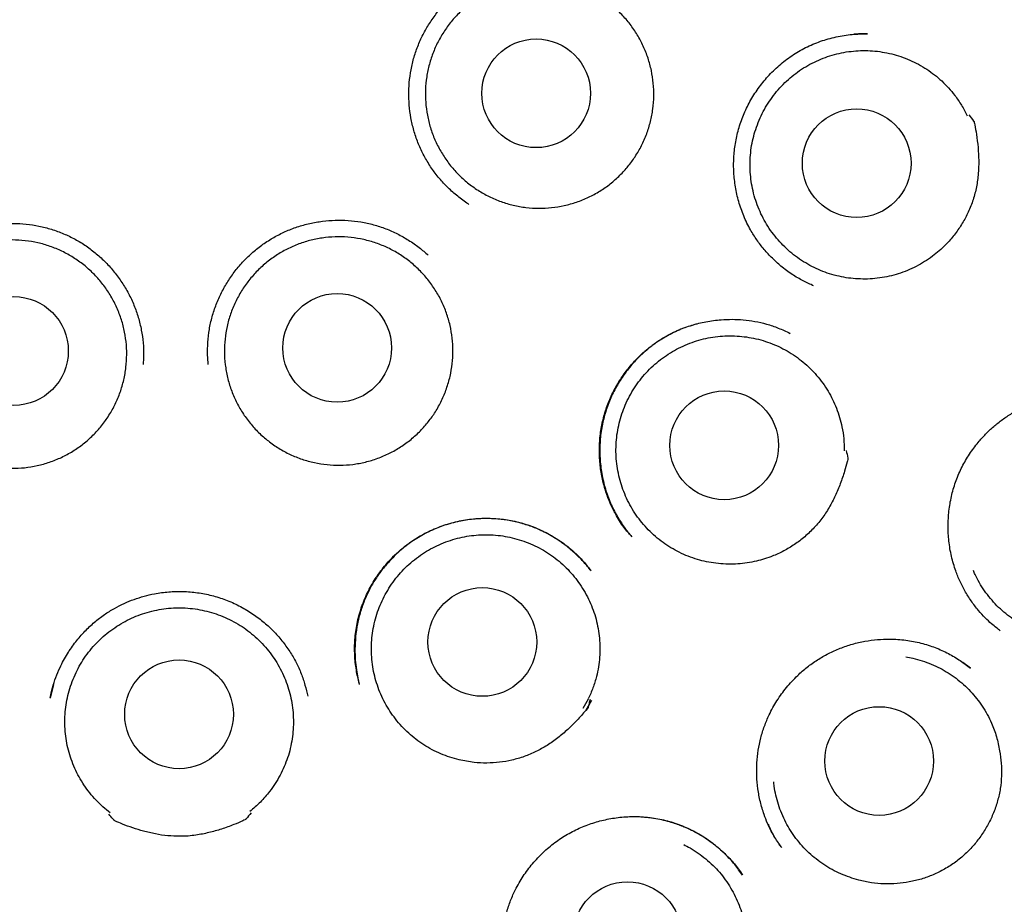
# Model space of a CAD drawing. Header units: millimetres. Extents: x 8 to 1191, y 12 to 1197.
# Tile 54 of 60: x 669 to 680, y 1122 to 1132. Entities that reach past the tile are written whole.
import ezdxf

# ---------------------------------------------------------------- set-up
doc = ezdxf.new("R2010")
doc.units = ezdxf.units.MM

msp = doc.modelspace()

# ---------------------------------------------------------------- linework, layer by layer
at = {"color": 7, "linetype": 'Continuous', "lineweight": 30}
for p, q in [((677.477, 1129.045), (677.486, 1129.04)), ((677.238, 1128.497), (677.214, 1128.508)), ((675.449, 1126.207), (675.446, 1126.21)), ((679.271, 1124.72), (679.183, 1124.785)), ((668.929, 1124.537), (668.892, 1124.385)), ((672.381, 1124.539), (672.379, 1124.547)), ((674.958, 1124.372), (674.9, 1124.266)), ((674.997, 1124.358), (674.934, 1124.245)), ((674.934, 1124.245), (674.997, 1124.358)), ((676.988, 1122.966), (676.992, 1122.955))]:
    msp.add_line(p, q, dxfattribs=at)
at = {"color": 7, "linetype": 'Continuous', "lineweight": 30, "flags": 128}
msp.add_lwpolyline([(674.98, 1124.367), (674.971, 1124.333), (674.965, 1124.306), (674.96, 1124.287), (674.957, 1124.277), (674.957, 1124.276), (674.957, 1124.275), (674.957, 1124.275), (674.957, 1124.275), (674.957, 1124.275), (674.957, 1124.275), (674.957, 1124.275), (674.957, 1124.275), (674.957, 1124.275), (674.956, 1124.274), (674.954, 1124.271), (674.95, 1124.266), (674.933, 1124.246)], dxfattribs=at)
at = {"color": 7, "linetype": 'Continuous', "lineweight": 30}
for centre, radius in [((670.269, 1132.101), 16.35), ((670.269, 1132.101), 16.174), ((674.372, 1131.206), 0.613), ((677.987, 1130.417), 0.613), ((672.128, 1128.334), 0.613), ((668.483, 1128.299), 0.613), ((676.493, 1127.235), 0.613), ((673.765, 1125.017), 0.613), ((670.345, 1124.201), 0.613), ((678.24, 1123.674), 0.613), ((675.402, 1121.699), 0.613)]:
    msp.add_circle(centre, radius, dxfattribs=at)
msp.add_arc((670.269, 1132.101), 16.35, 271.1033, 0.5517, dxfattribs=at)
for points, knots in [([(670.097, 1149.952), (669.938, 1149.95), (669.625, 1149.944), (669.164, 1149.92), (668.718, 1149.886), (668.289, 1149.843), (667.875, 1149.791), (667.478, 1149.733), (667.085, 1149.666), (666.699, 1149.591), (666.319, 1149.509), (665.96, 1149.424), (665.62, 1149.336), (665.309, 1149.249), (665.026, 1149.165), (664.769, 1149.084), (664.527, 1149.004), (664.302, 1148.926), (664.092, 1148.85), (663.893, 1148.775), (663.587, 1148.657), (663.171, 1148.484), (662.644, 1148.245), (662.115, 1147.985), (661.587, 1147.702), (661.062, 1147.398), (660.545, 1147.074), (660.041, 1146.734), (659.551, 1146.38), (659.077, 1146.012), (658.615, 1145.629), (658.164, 1145.229), (657.726, 1144.811), (657.299, 1144.377), (656.888, 1143.927), (656.491, 1143.462), (656.112, 1142.986), (655.751, 1142.5), (655.408, 1142.005), (655.082, 1141.498), (654.77, 1140.978), (654.475, 1140.444), (654.196, 1139.898), (653.936, 1139.343), (653.696, 1138.78), (653.478, 1138.213), (653.28, 1137.645), (653.104, 1137.074), (652.946, 1136.498), (652.807, 1135.913), (652.686, 1135.318), (652.584, 1134.715), (652.503, 1134.108), (652.443, 1133.497), (652.403, 1132.888), (652.385, 1132.283), (652.386, 1131.683), (652.408, 1131.084), (652.451, 1130.483), (652.514, 1129.878), (652.598, 1129.272), (652.703, 1128.669), (652.828, 1128.07), (652.972, 1127.479), (653.135, 1126.897), (653.315, 1126.325), (653.515, 1125.759), (653.734, 1125.197), (653.974, 1124.641), (654.235, 1124.089), (654.514, 1123.546), (654.812, 1123.012), (655.128, 1122.489), (655.46, 1121.977), (655.811, 1121.475), (656.182, 1120.979), (656.542, 1120.532), (656.885, 1120.132), (657.208, 1119.774), (657.543, 1119.422), (657.894, 1119.074), (658.261, 1118.729), (658.593, 1118.435), (658.883, 1118.189), (659.127, 1117.989), (659.377, 1117.792), (659.633, 1117.597), (659.856, 1117.434), (660.039, 1117.303), (660.174, 1117.208), (660.293, 1117.126), (660.395, 1117.056), (660.481, 1116.998), (660.549, 1116.952), (660.602, 1116.918), (660.63, 1116.899), (660.642, 1116.891)], [0, 0, 0, 0, 0.0103791, 0.0204357, 0.0301671, 0.0395708, 0.0486444, 0.0573859, 0.0657935, 0.0746546, 0.0831084, 0.0911536, 0.0987896, 0.1060157, 0.112229, 0.1181033, 0.1236389, 0.128836, 0.1336948, 0.1382364, 0.1427162, 0.1551087, 0.1676335, 0.1805374, 0.1935919, 0.2067943, 0.220108, 0.2334291, 0.2465092, 0.2595821, 0.272644, 0.285691, 0.2989548, 0.3121982, 0.325466, 0.3387639, 0.3520857, 0.3651869, 0.3783023, 0.3914277, 0.4045569, 0.4179223, 0.4312787, 0.4446201, 0.4579429, 0.4712364, 0.4842591, 0.4972635, 0.5102645, 0.5232764, 0.5365477, 0.549863, 0.5632186, 0.5765906, 0.5899553, 0.6030518, 0.6160997, 0.629141, 0.6421979, 0.6555052, 0.6688218, 0.6821444, 0.6954699, 0.7087942, 0.7218753, 0.7349475, 0.748007, 0.7610489, 0.774314, 0.7875974, 0.8008991, 0.814215, 0.8275474, 0.8407516, 0.8540942, 0.8675707, 0.8811765, 0.8915675, 0.9020281, 0.9126042, 0.9233537, 0.9343151, 0.9454898, 0.9522926, 0.9591655, 0.9661057, 0.9731104, 0.9801466, 0.9841886, 0.9877816, 0.9909265, 0.9936247, 0.9958777, 0.9976881, 0.9990596, 1, 1, 1, 1]), ([(683.222, 1119.658), (683.239, 1119.677), (683.355, 1119.798), (683.561, 1120.026), (683.837, 1120.341), (684.125, 1120.688), (684.423, 1121.065), (684.728, 1121.474), (685.017, 1121.885), (685.293, 1122.303), (685.558, 1122.727), (685.826, 1123.185), (686.094, 1123.676), (686.36, 1124.202), (686.608, 1124.735), (686.839, 1125.28), (687.053, 1125.836), (687.251, 1126.404), (687.429, 1126.979), (687.589, 1127.559), (687.728, 1128.141), (687.847, 1128.722), (687.946, 1129.301), (688.026, 1129.883), (688.087, 1130.47), (688.129, 1131.062), (688.152, 1131.66), (688.155, 1132.26), (688.137, 1132.861), (688.099, 1133.459), (688.042, 1134.051), (687.966, 1134.637), (687.871, 1135.218), (687.757, 1135.798), (687.623, 1136.376), (687.469, 1136.953), (687.296, 1137.526), (687.104, 1138.093), (686.893, 1138.653), (686.664, 1139.202), (686.419, 1139.741), (686.157, 1140.271), (685.876, 1140.793), (685.577, 1141.308), (685.26, 1141.815), (684.925, 1142.311), (684.575, 1142.796), (684.21, 1143.265), (683.831, 1143.72), (683.44, 1144.161), (683.034, 1144.589), (682.634, 1144.983), (682.245, 1145.345), (681.868, 1145.676), (681.483, 1145.995), (681.09, 1146.303), (680.69, 1146.599), (680.265, 1146.895), (679.819, 1147.187), (679.351, 1147.473), (678.888, 1147.737), (678.516, 1147.935), (678.235, 1148.077), (678.041, 1148.172), (677.839, 1148.269), (677.619, 1148.37), (677.378, 1148.477), (677.121, 1148.586), (676.848, 1148.697), (676.559, 1148.809), (676.25, 1148.922), (675.92, 1149.035), (675.581, 1149.145), (675.234, 1149.249), (674.879, 1149.348), (674.507, 1149.443), (674.117, 1149.534), (673.709, 1149.619), (673.283, 1149.697), (672.853, 1149.766), (672.419, 1149.824), (671.982, 1149.872), (671.531, 1149.91), (671.066, 1149.937), (670.586, 1149.953), (670.261, 1149.953), (670.097, 1149.952)], [0, 0, 0, 0, 0.00181, 0.012002, 0.02199, 0.031771, 0.044237, 0.056344, 0.068277, 0.080212, 0.092146, 0.104077, 0.118131, 0.132173, 0.1462, 0.160211, 0.174495, 0.188831, 0.203196, 0.217564, 0.231913, 0.245964, 0.259973, 0.27396, 0.28794, 0.302183, 0.316451, 0.330757, 0.345101, 0.359462, 0.373567, 0.387654, 0.401705, 0.415704, 0.429931, 0.444162, 0.45841, 0.472695, 0.487031, 0.501173, 0.515296, 0.529378, 0.543429, 0.55771, 0.571975, 0.586229, 0.600483, 0.614744, 0.628766, 0.642811, 0.656888, 0.670998, 0.682959, 0.694905, 0.706837, 0.718758, 0.730659, 0.742358, 0.755798, 0.768867, 0.781568, 0.793903, 0.799027, 0.804085, 0.809318, 0.815076, 0.821363, 0.828178, 0.835089, 0.842469, 0.850317, 0.858632, 0.867415, 0.875805, 0.884582, 0.893744, 0.903292, 0.913226, 0.923545, 0.934249, 0.944399, 0.954873, 0.96567, 0.97679, 0.988233, 1, 1, 1, 1]), ([(673.614, 1129.953), (673.611, 1129.955), (673.566, 1129.981), (673.486, 1130.043), (673.377, 1130.139), (673.278, 1130.246), (673.19, 1130.361), (673.114, 1130.485), (673.051, 1130.616), (673.001, 1130.752), (672.965, 1130.893), (672.942, 1131.036), (672.934, 1131.182), (672.939, 1131.327), (672.959, 1131.472), (672.993, 1131.615), (673.041, 1131.753), (673.103, 1131.885), (673.177, 1132.011), (673.263, 1132.128), (673.36, 1132.237), (673.466, 1132.335), (673.582, 1132.423), (673.705, 1132.499), (673.836, 1132.562), (673.973, 1132.611), (674.093, 1132.643), (674.168, 1132.654), (674.195, 1132.658)], [0, 0, 0, 0, 0.003206, 0.043817, 0.08442, 0.124987, 0.165501, 0.205975, 0.246421, 0.286873, 0.32736, 0.367894, 0.408486, 0.449152, 0.489924, 0.530844, 0.571683, 0.612392, 0.653015, 0.693574, 0.734082, 0.774548, 0.814992, 0.855452, 0.895944, 0.936487, 0.977076, 1, 1, 1, 1]), ([(675.317, 1130.281), (675.281, 1130.248), (675.21, 1130.183), (675.091, 1130.1), (674.964, 1130.03), (674.829, 1129.976), (674.69, 1129.937), (674.546, 1129.913), (674.402, 1129.906), (674.257, 1129.915), (674.114, 1129.94), (673.975, 1129.982), (673.841, 1130.039), (673.715, 1130.11), (673.597, 1130.195), (673.49, 1130.292), (673.394, 1130.401), (673.312, 1130.521), (673.243, 1130.648), (673.188, 1130.783), (673.15, 1130.923), (673.127, 1131.066), (673.12, 1131.211), (673.13, 1131.356), (673.156, 1131.499), (673.198, 1131.638), (673.255, 1131.771), (673.327, 1131.897), (673.412, 1132.015), (673.51, 1132.122), (673.62, 1132.217), (673.739, 1132.3), (673.867, 1132.368), (674.002, 1132.422), (674.142, 1132.46), (674.285, 1132.482), (674.43, 1132.488), (674.575, 1132.478), (674.717, 1132.452), (674.856, 1132.409), (674.989, 1132.352), (675.115, 1132.28), (675.232, 1132.194), (675.339, 1132.096), (675.433, 1131.986), (675.515, 1131.866), (675.583, 1131.738), (675.636, 1131.603), (675.674, 1131.463), (675.696, 1131.319), (675.701, 1131.174), (675.691, 1131.029), (675.664, 1130.887), (675.621, 1130.748), (675.563, 1130.615), (675.492, 1130.492), (675.41, 1130.38), (675.348, 1130.314), (675.317, 1130.281)], [0, 0, 0, 0, 0.017879, 0.035815, 0.053694, 0.071573, 0.089509, 0.107388, 0.125266, 0.143202, 0.161081, 0.17896, 0.196896, 0.214775, 0.232654, 0.25059, 0.268469, 0.286348, 0.304284, 0.322163, 0.340041, 0.357977, 0.375856, 0.393735, 0.411671, 0.42955, 0.447429, 0.465365, 0.483244, 0.501123, 0.519059, 0.536938, 0.554816, 0.572752, 0.590631, 0.60851, 0.626446, 0.644325, 0.662204, 0.68014, 0.698019, 0.715898, 0.733834, 0.751713, 0.769591, 0.787527, 0.805406, 0.823285, 0.841221, 0.8591, 0.876979, 0.894915, 0.912794, 0.930673, 0.948609, 0.966488, 0.983244, 1, 1, 1, 1]), ([(677.501, 1129.034), (677.462, 1129.052), (677.379, 1129.089), (677.255, 1129.163), (677.138, 1129.249), (677.033, 1129.345), (676.942, 1129.443), (676.86, 1129.55), (676.781, 1129.676), (676.711, 1129.82), (676.654, 1129.983), (676.617, 1130.148), (676.599, 1130.313), (676.598, 1130.477), (676.616, 1130.64), (676.652, 1130.802), (676.707, 1130.961), (676.781, 1131.115), (676.874, 1131.262), (676.984, 1131.398), (677.111, 1131.523), (677.253, 1131.633), (677.41, 1131.724), (677.578, 1131.796), (677.754, 1131.845), (677.932, 1131.874), (678.051, 1131.876), (678.109, 1131.876)], [0, 0, 0, 0, 0.031985, 0.067526, 0.106671, 0.138402, 0.171741, 0.204826, 0.237435, 0.280179, 0.322139, 0.363354, 0.403838, 0.443601, 0.483238, 0.523681, 0.564789, 0.606399, 0.648568, 0.691319, 0.734667, 0.778594, 0.822832, 0.867344, 0.912151, 0.957231, 1, 1, 1, 1]), ([(678.108, 1131.877), (678.063, 1131.877), (678.011, 1131.878), (677.96, 1131.872), (677.953, 1131.871)], [0, 0, 0, 0, 0.867866, 1, 1, 1, 1]), ([(678.862, 1129.383), (678.833, 1129.362), (678.776, 1129.32), (678.682, 1129.264), (678.584, 1129.216), (678.483, 1129.177), (678.379, 1129.147), (678.273, 1129.125), (678.165, 1129.112), (678.056, 1129.109), (677.948, 1129.115), (677.841, 1129.129), (677.734, 1129.153), (677.63, 1129.186), (677.53, 1129.228), (677.434, 1129.277), (677.342, 1129.335), (677.254, 1129.4), (677.174, 1129.472), (677.099, 1129.551), (677.031, 1129.636), (676.971, 1129.727), (676.918, 1129.822), (676.874, 1129.921), (676.838, 1130.024), (676.811, 1130.13), (676.793, 1130.236), (676.784, 1130.344), (676.784, 1130.453), (676.793, 1130.562), (676.811, 1130.669), (676.839, 1130.774), (676.875, 1130.877), (676.92, 1130.977), (676.972, 1131.071), (677.032, 1131.161), (677.1, 1131.247), (677.176, 1131.326), (677.256, 1131.398), (677.343, 1131.463), (677.435, 1131.521), (677.533, 1131.571), (677.633, 1131.612), (677.736, 1131.644), (677.842, 1131.669), (677.95, 1131.683), (678.058, 1131.689), (678.166, 1131.686), (678.275, 1131.673), (678.381, 1131.651), (678.485, 1131.621), (678.586, 1131.582), (678.684, 1131.534), (678.778, 1131.478), (678.865, 1131.415), (678.948, 1131.345), (679.024, 1131.267), (679.1, 1131.176), (679.172, 1131.071), (679.213, 1130.991), (679.234, 1130.95)], [0, 0, 0, 0, 0.016852, 0.033704, 0.051045, 0.068386, 0.085238, 0.10209, 0.119431, 0.136772, 0.153624, 0.170476, 0.187817, 0.205159, 0.22201, 0.238862, 0.256203, 0.273545, 0.290396, 0.307248, 0.32459, 0.341931, 0.358783, 0.375634, 0.392976, 0.410317, 0.427169, 0.444021, 0.461362, 0.478703, 0.495555, 0.512407, 0.529748, 0.547089, 0.563941, 0.580793, 0.598134, 0.615476, 0.632327, 0.649179, 0.66652, 0.683862, 0.700714, 0.717565, 0.734907, 0.752248, 0.7691, 0.785951, 0.803293, 0.820634, 0.837486, 0.854338, 0.871679, 0.88902, 0.905872, 0.922724, 0.940065, 0.957406, 0.978585, 1, 1, 1, 1]), ([(679.252, 1130.962), (679.271, 1130.939), (679.29, 1130.914), (679.308, 1130.889), (679.31, 1130.887), (679.31, 1130.887), (679.31, 1130.886), (679.311, 1130.883), (679.314, 1130.871), (679.324, 1130.824), (679.34, 1130.73), (679.357, 1130.595), (679.365, 1130.447), (679.361, 1130.299), (679.34, 1130.15), (679.302, 1130.005), (679.249, 1129.867), (679.18, 1129.738), (679.1, 1129.619), (679.017, 1129.522), (678.937, 1129.444), (678.887, 1129.404), (678.862, 1129.383)], [0, 0, 0, 0, 0.050158, 0.052961, 0.053924, 0.053985, 0.05423, 0.05521, 0.059128, 0.074803, 0.137521, 0.221753, 0.306065, 0.390202, 0.475404, 0.560903, 0.6461, 0.727369, 0.808885, 0.890146, 0.945074, 1, 1, 1, 1]), ([(667.432, 1129.32), (667.466, 1129.352), (667.536, 1129.416), (667.652, 1129.499), (667.777, 1129.573), (667.908, 1129.634), (668.045, 1129.682), (668.186, 1129.716), (668.33, 1129.736), (668.476, 1129.741), (668.621, 1129.732), (668.765, 1129.71), (668.906, 1129.674), (669.043, 1129.624), (669.174, 1129.562), (669.298, 1129.486), (669.413, 1129.398), (669.52, 1129.3), (669.616, 1129.191), (669.702, 1129.074), (669.777, 1128.949), (669.839, 1128.817), (669.887, 1128.678), (669.922, 1128.536), (669.941, 1128.391), (669.948, 1128.261), (669.941, 1128.181), (669.939, 1128.148)], [0, 0, 0, 0, 0.038725, 0.079305, 0.119837, 0.160329, 0.200806, 0.241303, 0.281842, 0.322437, 0.363074, 0.403723, 0.44435, 0.484932, 0.525464, 0.565961, 0.606441, 0.646942, 0.687483, 0.728076, 0.768732, 0.809473, 0.85034, 0.8913, 0.932116, 0.972823, 1, 1, 1, 1]), ([(670.675, 1128.147), (670.672, 1128.182), (670.664, 1128.266), (670.668, 1128.398), (670.684, 1128.543), (670.716, 1128.686), (670.762, 1128.825), (670.822, 1128.959), (670.893, 1129.085), (670.977, 1129.204), (671.072, 1129.315), (671.176, 1129.415), (671.29, 1129.505), (671.413, 1129.583), (671.542, 1129.648), (671.678, 1129.701), (671.819, 1129.739), (671.962, 1129.765), (672.107, 1129.776), (672.252, 1129.774), (672.397, 1129.757), (672.539, 1129.726), (672.676, 1129.68), (672.809, 1129.622), (672.935, 1129.55), (673.052, 1129.47), (673.121, 1129.409), (673.154, 1129.379)], [0, 0, 0, 0, 0.029455, 0.070132, 0.110919, 0.15185, 0.192688, 0.233399, 0.274026, 0.31459, 0.355103, 0.395574, 0.436026, 0.476494, 0.516997, 0.55755, 0.598148, 0.638768, 0.679376, 0.719942, 0.760452, 0.80092, 0.841368, 0.881832, 0.922335, 0.962886, 1, 1, 1, 1]), ([(667.561, 1127.347), (667.528, 1127.382), (667.461, 1127.452), (667.377, 1127.571), (667.306, 1127.697), (667.25, 1127.831), (667.209, 1127.97), (667.184, 1128.113), (667.175, 1128.258), (667.183, 1128.403), (667.206, 1128.546), (667.246, 1128.686), (667.301, 1128.82), (667.37, 1128.947), (667.454, 1129.066), (667.551, 1129.174), (667.658, 1129.271), (667.777, 1129.355), (667.904, 1129.426), (668.038, 1129.481), (668.177, 1129.522), (668.32, 1129.546), (668.465, 1129.554), (668.61, 1129.546), (668.753, 1129.522), (668.892, 1129.482), (669.026, 1129.426), (669.153, 1129.356), (669.272, 1129.272), (669.38, 1129.175), (669.476, 1129.067), (669.56, 1128.948), (669.63, 1128.821), (669.686, 1128.687), (669.726, 1128.548), (669.75, 1128.405), (669.757, 1128.26), (669.749, 1128.115), (669.724, 1127.972), (669.683, 1127.833), (669.628, 1127.699), (669.557, 1127.572), (669.472, 1127.454), (669.375, 1127.346), (669.267, 1127.25), (669.148, 1127.167), (669.02, 1127.097), (668.886, 1127.043), (668.746, 1127.003), (668.603, 1126.98), (668.458, 1126.973), (668.313, 1126.982), (668.17, 1127.007), (668.031, 1127.048), (667.898, 1127.105), (667.774, 1127.175), (667.66, 1127.255), (667.594, 1127.316), (667.561, 1127.347)], [0, 0, 0, 0, 0.017879, 0.035815, 0.053694, 0.071573, 0.089509, 0.107388, 0.125266, 0.143202, 0.161081, 0.17896, 0.196896, 0.214775, 0.232654, 0.25059, 0.268469, 0.286348, 0.304284, 0.322163, 0.340041, 0.357977, 0.375856, 0.393735, 0.411671, 0.42955, 0.447429, 0.465365, 0.483244, 0.501123, 0.519059, 0.536938, 0.554816, 0.572752, 0.590631, 0.60851, 0.626446, 0.644325, 0.662204, 0.68014, 0.698019, 0.715898, 0.733834, 0.751713, 0.769591, 0.787527, 0.805406, 0.823285, 0.841221, 0.8591, 0.876979, 0.894915, 0.912794, 0.930673, 0.948609, 0.966488, 0.983244, 1, 1, 1, 1]), ([(673.068, 1127.4), (673.033, 1127.367), (672.963, 1127.3), (672.845, 1127.215), (672.719, 1127.143), (672.586, 1127.086), (672.447, 1127.044), (672.304, 1127.018), (672.159, 1127.008), (672.014, 1127.015), (671.871, 1127.037), (671.731, 1127.076), (671.597, 1127.13), (671.469, 1127.199), (671.35, 1127.282), (671.241, 1127.377), (671.143, 1127.485), (671.058, 1127.602), (670.987, 1127.729), (670.93, 1127.862), (670.889, 1128.001), (670.863, 1128.144), (670.854, 1128.289), (670.861, 1128.434), (670.884, 1128.577), (670.923, 1128.717), (670.978, 1128.851), (671.048, 1128.978), (671.131, 1129.097), (671.227, 1129.206), (671.335, 1129.303), (671.452, 1129.388), (671.579, 1129.459), (671.713, 1129.515), (671.852, 1129.556), (671.995, 1129.581), (672.14, 1129.59), (672.285, 1129.582), (672.428, 1129.558), (672.568, 1129.519), (672.702, 1129.464), (672.829, 1129.394), (672.948, 1129.31), (673.056, 1129.214), (673.153, 1129.106), (673.237, 1128.988), (673.308, 1128.861), (673.363, 1128.727), (673.404, 1128.588), (673.428, 1128.445), (673.436, 1128.3), (673.428, 1128.155), (673.404, 1128.012), (673.363, 1127.873), (673.308, 1127.739), (673.239, 1127.614), (673.159, 1127.5), (673.098, 1127.434), (673.068, 1127.4)], [0, 0, 0, 0, 0.0178789, 0.0358148, 0.0536938, 0.0715727, 0.0895086, 0.1073875, 0.1252664, 0.1432023, 0.1610813, 0.1789602, 0.1968961, 0.214775, 0.2326539, 0.2505898, 0.2684688, 0.2863477, 0.3042836, 0.3221625, 0.3400414, 0.3579773, 0.3758563, 0.3937352, 0.4116711, 0.42955, 0.4474289, 0.4653649, 0.4832438, 0.5011227, 0.5190586, 0.5369375, 0.5548164, 0.5727524, 0.5906313, 0.6085102, 0.6264461, 0.644325, 0.6622039, 0.6801399, 0.6980188, 0.7158977, 0.7338336, 0.7517125, 0.7695914, 0.7875274, 0.8054063, 0.8232852, 0.8412211, 0.8591, 0.8769789, 0.8949149, 0.9127938, 0.9306727, 0.9486086, 0.9664875, 0.9832438, 1, 1, 1, 1]), ([(675.446, 1126.209), (675.433, 1126.224), (675.405, 1126.256), (675.358, 1126.314), (675.311, 1126.383), (675.259, 1126.472), (675.205, 1126.581), (675.156, 1126.712), (675.117, 1126.856), (675.091, 1127.011), (675.082, 1127.175), (675.091, 1127.341), (675.119, 1127.504), (675.164, 1127.661), (675.224, 1127.808), (675.299, 1127.945), (675.384, 1128.071), (675.472, 1128.176), (675.559, 1128.263), (675.646, 1128.338), (675.744, 1128.41), (675.857, 1128.479), (675.985, 1128.541), (676.13, 1128.594), (676.289, 1128.633), (676.442, 1128.653), (676.583, 1128.658), (676.71, 1128.652), (676.84, 1128.635), (676.972, 1128.604), (677.106, 1128.56), (677.191, 1128.519), (677.235, 1128.498)], [0, 0, 0, 0, 0.015962, 0.034232, 0.055142, 0.077876, 0.110003, 0.14423, 0.180584, 0.219083, 0.259727, 0.300814, 0.34129, 0.381091, 0.419985, 0.458027, 0.495252, 0.531676, 0.55848, 0.585713, 0.615444, 0.647781, 0.682733, 0.72032, 0.760539, 0.80336, 0.833337, 0.864432, 0.896635, 0.929951, 0.964396, 1, 1, 1, 1]), ([(676.194, 1128.606), (676.137, 1128.59), (676.023, 1128.556), (675.863, 1128.48), (675.715, 1128.388), (675.582, 1128.282), (675.464, 1128.164), (675.362, 1128.036), (675.275, 1127.899), (675.203, 1127.752), (675.147, 1127.596), (675.108, 1127.433), (675.089, 1127.263), (675.089, 1127.09), (675.109, 1126.916), (675.149, 1126.745), (675.207, 1126.585), (675.28, 1126.441), (675.36, 1126.314), (675.422, 1126.239), (675.451, 1126.203)], [0, 0, 0, 0, 0.059407, 0.11846, 0.176219, 0.23277, 0.288204, 0.342579, 0.396068, 0.450148, 0.505229, 0.561046, 0.617669, 0.67517, 0.733614, 0.792871, 0.84991, 0.903542, 0.953539, 1, 1, 1, 1]), ([(676.832, 1125.924), (676.797, 1125.917), (676.726, 1125.904), (676.619, 1125.895), (676.509, 1125.894), (676.401, 1125.903), (676.294, 1125.92), (676.189, 1125.947), (676.086, 1125.982), (675.986, 1126.027), (675.892, 1126.079), (675.801, 1126.138), (675.716, 1126.206), (675.637, 1126.281), (675.564, 1126.362), (675.499, 1126.448), (675.441, 1126.54), (675.391, 1126.637), (675.35, 1126.737), (675.317, 1126.84), (675.292, 1126.946), (675.277, 1127.054), (675.271, 1127.162), (675.274, 1127.271), (675.286, 1127.379), (675.308, 1127.486), (675.338, 1127.59), (675.376, 1127.691), (675.424, 1127.79), (675.48, 1127.884), (675.542, 1127.972), (675.612, 1128.055), (675.69, 1128.132), (675.773, 1128.202), (675.862, 1128.265), (675.955, 1128.32), (676.053, 1128.367), (676.155, 1128.406), (676.259, 1128.436), (676.366, 1128.457), (676.474, 1128.469), (676.583, 1128.472), (676.691, 1128.465), (676.798, 1128.45), (676.905, 1128.425), (677.008, 1128.392), (677.108, 1128.35), (677.204, 1128.3), (677.296, 1128.242), (677.383, 1128.176), (677.463, 1128.103), (677.537, 1128.024), (677.605, 1127.939), (677.665, 1127.848), (677.716, 1127.753), (677.76, 1127.654), (677.795, 1127.551), (677.824, 1127.436), (677.844, 1127.31), (677.846, 1127.22), (677.847, 1127.174)], [0, 0, 0, 0, 0.016852, 0.033704, 0.051045, 0.068386, 0.085238, 0.10209, 0.119431, 0.136772, 0.153624, 0.170476, 0.187817, 0.205159, 0.22201, 0.238862, 0.256203, 0.273545, 0.290396, 0.307248, 0.32459, 0.341931, 0.358783, 0.375634, 0.392976, 0.410317, 0.427169, 0.444021, 0.461362, 0.478703, 0.495555, 0.512407, 0.529748, 0.547089, 0.563941, 0.580793, 0.598134, 0.615476, 0.632327, 0.649179, 0.66652, 0.683862, 0.700714, 0.717565, 0.734907, 0.752248, 0.7691, 0.785951, 0.803293, 0.820634, 0.837486, 0.854338, 0.871679, 0.88902, 0.905872, 0.922724, 0.940065, 0.957406, 0.978585, 1, 1, 1, 1]), ([(679.606, 1125.143), (679.592, 1125.154), (679.56, 1125.179), (679.502, 1125.226), (679.433, 1125.291), (679.355, 1125.376), (679.277, 1125.479), (679.205, 1125.593), (679.144, 1125.712), (679.091, 1125.849), (679.048, 1126.004), (679.022, 1126.176), (679.015, 1126.346), (679.027, 1126.515), (679.057, 1126.68), (679.106, 1126.84), (679.173, 1126.993), (679.257, 1127.137), (679.348, 1127.259), (679.44, 1127.363), (679.531, 1127.448), (679.63, 1127.527), (679.739, 1127.6), (679.861, 1127.666), (679.997, 1127.723), (680.148, 1127.768), (680.291, 1127.795), (680.424, 1127.807), (680.543, 1127.808), (680.665, 1127.799), (680.791, 1127.78), (680.918, 1127.75), (681.001, 1127.719), (681.043, 1127.704)], [0, 0, 0, 0, 0.013193, 0.031, 0.053552, 0.080911, 0.112387, 0.144117, 0.175538, 0.20667, 0.247736, 0.288301, 0.328327, 0.36777, 0.406884, 0.445904, 0.484846, 0.523751, 0.562649, 0.591835, 0.62103, 0.650244, 0.680487, 0.713024, 0.747763, 0.784553, 0.823421, 0.850503, 0.878516, 0.907463, 0.937347, 0.968184, 1, 1, 1, 1]), ([(677.869, 1127.177), (677.875, 1127.148), (677.882, 1127.118), (677.887, 1127.087), (677.888, 1127.085), (677.888, 1127.084), (677.888, 1127.083), (677.887, 1127.08), (677.884, 1127.068), (677.874, 1127.022), (677.847, 1126.93), (677.804, 1126.801), (677.747, 1126.665), (677.678, 1126.532), (677.596, 1126.407), (677.498, 1126.293), (677.39, 1126.192), (677.273, 1126.105), (677.149, 1126.033), (677.032, 1125.982), (676.926, 1125.946), (676.863, 1125.932), (676.832, 1125.924)], [0, 0, 0, 0, 0.050158, 0.052961, 0.053924, 0.053985, 0.05423, 0.05521, 0.059128, 0.074803, 0.137521, 0.221753, 0.306065, 0.390202, 0.475404, 0.560903, 0.6461, 0.727369, 0.808885, 0.890146, 0.945074, 1, 1, 1, 1]), ([(672.378, 1124.547), (672.365, 1124.598), (672.34, 1124.704), (672.323, 1124.872), (672.325, 1125.048), (672.349, 1125.226), (672.397, 1125.403), (672.466, 1125.572), (672.554, 1125.729), (672.659, 1125.872), (672.776, 1126), (672.906, 1126.111), (673.044, 1126.205), (673.19, 1126.281), (673.343, 1126.34), (673.501, 1126.383), (673.665, 1126.408), (673.834, 1126.416), (674.005, 1126.404), (674.176, 1126.371), (674.344, 1126.318), (674.504, 1126.244), (674.651, 1126.154), (674.78, 1126.053), (674.893, 1125.944), (674.956, 1125.865), (674.987, 1125.827)], [0, 0, 0, 0, 0.038941, 0.08118, 0.124257, 0.168246, 0.213061, 0.257955, 0.302002, 0.345209, 0.387598, 0.429193, 0.470038, 0.510162, 0.549663, 0.589559, 0.630132, 0.671339, 0.713148, 0.755559, 0.798605, 0.842215, 0.884526, 0.924908, 0.963382, 1, 1, 1, 1]), ([(674.991, 1125.821), (674.965, 1125.852), (674.912, 1125.917), (674.816, 1126.013), (674.715, 1126.1), (674.609, 1126.175), (674.502, 1126.238), (674.385, 1126.295), (674.256, 1126.343), (674.119, 1126.379), (673.977, 1126.402), (673.833, 1126.411), (673.675, 1126.406), (673.506, 1126.382), (673.328, 1126.333), (673.161, 1126.265), (673.006, 1126.177), (672.865, 1126.074), (672.747, 1125.964), (672.649, 1125.852), (672.569, 1125.742), (672.498, 1125.623), (672.438, 1125.496), (672.39, 1125.362), (672.355, 1125.222), (672.334, 1125.08), (672.327, 1124.943), (672.331, 1124.818), (672.343, 1124.709), (672.358, 1124.618), (672.372, 1124.565), (672.378, 1124.542)], [0, 0, 0, 0, 0.029816, 0.062808, 0.098852, 0.127713, 0.158119, 0.190061, 0.223543, 0.258578, 0.294187, 0.329361, 0.364107, 0.409762, 0.454685, 0.498936, 0.5423, 0.584742, 0.627603, 0.660332, 0.693576, 0.727361, 0.761725, 0.796689, 0.832092, 0.867943, 0.902065, 0.932553, 0.959437, 0.982735, 1, 1, 1, 1]), ([(673.502, 1123.688), (673.467, 1123.698), (673.398, 1123.716), (673.297, 1123.754), (673.198, 1123.801), (673.104, 1123.856), (673.016, 1123.918), (672.933, 1123.988), (672.855, 1124.064), (672.785, 1124.148), (672.722, 1124.236), (672.667, 1124.328), (672.619, 1124.427), (672.58, 1124.528), (672.55, 1124.632), (672.528, 1124.738), (672.516, 1124.847), (672.513, 1124.956), (672.519, 1125.064), (672.534, 1125.171), (672.558, 1125.277), (672.591, 1125.381), (672.633, 1125.481), (672.683, 1125.577), (672.741, 1125.67), (672.806, 1125.757), (672.879, 1125.838), (672.957, 1125.912), (673.043, 1125.98), (673.134, 1126.041), (673.229, 1126.093), (673.328, 1126.137), (673.431, 1126.173), (673.537, 1126.2), (673.643, 1126.218), (673.751, 1126.227), (673.86, 1126.227), (673.969, 1126.218), (674.076, 1126.199), (674.181, 1126.172), (674.284, 1126.136), (674.383, 1126.091), (674.478, 1126.039), (674.568, 1125.978), (674.653, 1125.91), (674.732, 1125.835), (674.803, 1125.754), (674.868, 1125.668), (674.926, 1125.575), (674.975, 1125.478), (675.016, 1125.378), (675.049, 1125.275), (675.072, 1125.168), (675.087, 1125.06), (675.092, 1124.952), (675.089, 1124.844), (675.076, 1124.736), (675.052, 1124.62), (675.015, 1124.498), (674.978, 1124.416), (674.959, 1124.374)], [0, 0, 0, 0, 0.0168518, 0.0337035, 0.0510448, 0.0683862, 0.0852379, 0.1020897, 0.119431, 0.1367724, 0.1536241, 0.1704759, 0.1878172, 0.2051585, 0.2220103, 0.238862, 0.2562034, 0.2735447, 0.2903965, 0.3072482, 0.3245896, 0.3419309, 0.3587826, 0.3756344, 0.3929757, 0.4103171, 0.4271688, 0.4440206, 0.4613619, 0.4787033, 0.495555, 0.5124068, 0.5297481, 0.5470894, 0.5639412, 0.5807929, 0.5981343, 0.6154756, 0.6323274, 0.6491791, 0.6665205, 0.6838618, 0.7007135, 0.7175653, 0.7349066, 0.752248, 0.7690997, 0.7859515, 0.8032928, 0.8206341, 0.8374859, 0.8543377, 0.871679, 0.8890203, 0.9058721, 0.9227238, 0.9400652, 0.9574065, 0.9785855, 1, 1, 1, 1]), ([(680.546, 1125.048), (680.51, 1125.047), (680.439, 1125.045), (680.332, 1125.053), (680.224, 1125.07), (680.118, 1125.097), (680.016, 1125.131), (679.917, 1125.174), (679.822, 1125.226), (679.731, 1125.286), (679.646, 1125.353), (679.567, 1125.426), (679.494, 1125.507), (679.428, 1125.593), (679.37, 1125.685), (679.329, 1125.761), (679.31, 1125.808), (679.304, 1125.823)], [0, 0, 0, 0, 0.068459, 0.136919, 0.207367, 0.277816, 0.346275, 0.414735, 0.485183, 0.555632, 0.624091, 0.692551, 0.762999, 0.833447, 0.901907, 0.970366, 1, 1, 1, 1]), ([(668.893, 1124.391), (668.9, 1124.427), (668.916, 1124.504), (668.954, 1124.617), (669.008, 1124.747), (669.081, 1124.882), (669.176, 1125.019), (669.279, 1125.138), (669.388, 1125.24), (669.5, 1125.326), (669.613, 1125.397), (669.725, 1125.453), (669.837, 1125.499), (669.951, 1125.535), (670.081, 1125.565), (670.228, 1125.585), (670.39, 1125.589), (670.553, 1125.576), (670.714, 1125.545), (670.871, 1125.495), (671.021, 1125.428), (671.162, 1125.346), (671.291, 1125.251), (671.406, 1125.147), (671.507, 1125.033), (671.594, 1124.913), (671.667, 1124.789), (671.724, 1124.661), (671.767, 1124.532), (671.787, 1124.446), (671.796, 1124.404)], [0, 0, 0, 0, 0.027211, 0.05804, 0.087881, 0.13083, 0.17166, 0.210392, 0.247048, 0.281652, 0.314226, 0.34477, 0.37396, 0.403271, 0.432741, 0.472248, 0.511974, 0.551896, 0.592029, 0.632403, 0.673019, 0.713038, 0.752127, 0.790293, 0.827553, 0.863945, 0.899304, 0.933643, 0.967164, 1, 1, 1, 1]), ([(669.569, 1123.09), (669.541, 1123.112), (669.485, 1123.156), (669.408, 1123.232), (669.336, 1123.314), (669.272, 1123.402), (669.216, 1123.495), (669.167, 1123.591), (669.127, 1123.693), (669.096, 1123.797), (669.073, 1123.903), (669.06, 1124.01), (669.055, 1124.119), (669.06, 1124.228), (669.074, 1124.335), (669.097, 1124.441), (669.129, 1124.545), (669.17, 1124.647), (669.219, 1124.743), (669.275, 1124.835), (669.34, 1124.923), (669.412, 1125.005), (669.49, 1125.08), (669.574, 1125.148), (669.665, 1125.21), (669.76, 1125.263), (669.858, 1125.308), (669.96, 1125.345), (670.066, 1125.373), (670.173, 1125.392), (670.281, 1125.402), (670.389, 1125.403), (670.498, 1125.395), (670.606, 1125.377), (670.711, 1125.351), (670.814, 1125.316), (670.914, 1125.272), (671.01, 1125.22), (671.1, 1125.161), (671.185, 1125.094), (671.265, 1125.019), (671.339, 1124.938), (671.404, 1124.852), (671.462, 1124.761), (671.513, 1124.665), (671.555, 1124.564), (671.589, 1124.461), (671.613, 1124.356), (671.629, 1124.248), (671.636, 1124.139), (671.633, 1124.031), (671.621, 1123.924), (671.601, 1123.817), (671.571, 1123.712), (671.532, 1123.611), (671.486, 1123.513), (671.431, 1123.419), (671.358, 1123.316), (671.264, 1123.208), (671.183, 1123.139), (671.142, 1123.105)], [0, 0, 0, 0, 0.016727, 0.033453, 0.050666, 0.067879, 0.084605, 0.101332, 0.118545, 0.135757, 0.152484, 0.169211, 0.186423, 0.203636, 0.220363, 0.237089, 0.254302, 0.271515, 0.288241, 0.304968, 0.322181, 0.339393, 0.35612, 0.372847, 0.390059, 0.407272, 0.423999, 0.440725, 0.457938, 0.475151, 0.491877, 0.508604, 0.525817, 0.543029, 0.559756, 0.576483, 0.593695, 0.610908, 0.627635, 0.644361, 0.661574, 0.678787, 0.695513, 0.71224, 0.729453, 0.746665, 0.763392, 0.780119, 0.797331, 0.814544, 0.831271, 0.847997, 0.86521, 0.882422, 0.899149, 0.915876, 0.933088, 0.950301, 0.97496, 1, 1, 1, 1]), ([(677.136, 1122.706), (677.125, 1122.721), (677.1, 1122.756), (677.062, 1122.815), (677.021, 1122.887), (676.979, 1122.974), (676.936, 1123.084), (676.898, 1123.214), (676.871, 1123.36), (676.858, 1123.507), (676.86, 1123.653), (676.875, 1123.796), (676.903, 1123.935), (676.945, 1124.068), (677.004, 1124.21), (677.085, 1124.357), (677.193, 1124.506), (677.309, 1124.631), (677.427, 1124.734), (677.543, 1124.817), (677.668, 1124.889), (677.8, 1124.948), (677.938, 1124.995), (678.079, 1125.027), (678.22, 1125.046), (678.374, 1125.052), (678.539, 1125.041), (678.711, 1125.008), (678.873, 1124.957), (679.021, 1124.89), (679.154, 1124.81), (679.231, 1124.75), (679.269, 1124.721)], [0, 0, 0, 0, 0.014126, 0.031044, 0.050814, 0.07348, 0.099075, 0.134159, 0.169157, 0.203742, 0.237884, 0.27156, 0.304763, 0.337505, 0.369796, 0.412415, 0.455438, 0.498973, 0.531984, 0.565321, 0.599026, 0.632965, 0.667033, 0.701122, 0.734535, 0.76719, 0.809555, 0.850622, 0.890441, 0.928865, 0.965355, 1, 1, 1, 1]), ([(678.541, 1124.848), (678.568, 1124.843), (678.63, 1124.833), (678.726, 1124.806), (678.828, 1124.769), (678.927, 1124.723), (679.02, 1124.669), (679.109, 1124.608), (679.193, 1124.538), (679.271, 1124.462), (679.341, 1124.38), (679.404, 1124.293), (679.461, 1124.2), (679.516, 1124.086), (679.568, 1123.949), (679.589, 1123.843), (679.599, 1123.789)], [0, 0, 0, 0, 0.050666, 0.117417, 0.186108, 0.254799, 0.32155, 0.388301, 0.456992, 0.525682, 0.592434, 0.659185, 0.727876, 0.796566, 0.897464, 1, 1, 1, 1]), ([(674.931, 1124.244), (674.899, 1124.207), (674.835, 1124.132), (674.729, 1124.029), (674.617, 1123.933), (674.497, 1123.849), (674.371, 1123.778), (674.238, 1123.723), (674.1, 1123.682), (673.959, 1123.658), (673.816, 1123.649), (673.662, 1123.655), (673.559, 1123.677), (673.502, 1123.688)], [0, 0, 0, 0, 0.090794, 0.181845, 0.27278, 0.363416, 0.451599, 0.540077, 0.628278, 0.716377, 0.804743, 0.89283, 1, 1, 1, 1]), ([(679.599, 1123.789), (679.607, 1123.742), (679.621, 1123.649), (679.622, 1123.506), (679.609, 1123.364), (679.578, 1123.225), (679.533, 1123.09), (679.472, 1122.961), (679.398, 1122.84), (679.312, 1122.727), (679.213, 1122.624), (679.102, 1122.532), (678.979, 1122.453), (678.851, 1122.389), (678.717, 1122.341), (678.581, 1122.308), (678.44, 1122.289), (678.297, 1122.286), (678.152, 1122.298), (678.058, 1122.321), (678.011, 1122.332)], [0, 0, 0, 0, 0.055313, 0.110794, 0.166094, 0.221443, 0.276978, 0.332343, 0.387327, 0.442474, 0.497452, 0.553912, 0.610568, 0.667032, 0.721425, 0.77598, 0.830376, 0.886862, 0.943531, 1, 1, 1, 1]), ([(678.011, 1122.332), (677.976, 1122.342), (677.908, 1122.361), (677.807, 1122.401), (677.709, 1122.448), (677.616, 1122.505), (677.529, 1122.568), (677.447, 1122.638), (677.371, 1122.716), (677.302, 1122.8), (677.24, 1122.889), (677.186, 1122.982), (677.14, 1123.081), (677.103, 1123.183), (677.075, 1123.287), (677.058, 1123.372), (677.053, 1123.423), (677.052, 1123.438)], [0, 0, 0, 0, 0.068459, 0.136919, 0.207367, 0.277816, 0.346275, 0.414735, 0.485183, 0.555632, 0.624091, 0.692551, 0.762999, 0.833447, 0.901907, 0.970366, 1, 1, 1, 1]), ([(670.358, 1122.825), (670.311, 1122.826), (670.218, 1122.828), (670.079, 1122.85), (669.947, 1122.881), (669.823, 1122.919), (669.716, 1122.958), (669.649, 1122.987), (669.619, 1123), (669.617, 1123.001), (669.616, 1123.002), (669.615, 1123.002), (669.614, 1123.004), (669.608, 1123.01), (669.588, 1123.033), (669.569, 1123.056), (669.554, 1123.074)], [0, 0, 0, 0, 0.162299, 0.325127, 0.487751, 0.631965, 0.776184, 0.881876, 0.886477, 0.889667, 0.890077, 0.890518, 0.891913, 0.897496, 0.919829, 1, 1, 1, 1]), ([(671.157, 1123.089), (671.139, 1123.066), (671.119, 1123.042), (671.099, 1123.018), (671.097, 1123.016), (671.097, 1123.016), (671.096, 1123.016), (671.094, 1123.014), (671.083, 1123.009), (671.039, 1122.988), (670.951, 1122.952), (670.824, 1122.905), (670.681, 1122.865), (670.555, 1122.84), (670.447, 1122.827), (670.388, 1122.826), (670.358, 1122.825)], [0, 0, 0, 0, 0.10212, 0.107826, 0.109786, 0.109911, 0.11041, 0.112404, 0.120382, 0.152295, 0.279987, 0.451479, 0.623134, 0.794432, 0.897223, 1, 1, 1, 1]), ([(674.063, 1121.098), (674.048, 1121.146), (674.018, 1121.245), (673.994, 1121.397), (673.983, 1121.551), (673.989, 1121.701), (674.008, 1121.847), (674.042, 1121.985), (674.088, 1122.117), (674.151, 1122.254), (674.235, 1122.394), (674.343, 1122.534), (674.464, 1122.66), (674.598, 1122.769), (674.742, 1122.861), (674.894, 1122.935), (675.051, 1122.99), (675.214, 1123.028), (675.381, 1123.048), (675.553, 1123.049), (675.725, 1123.03), (675.897, 1122.99), (676.066, 1122.928), (676.225, 1122.845), (676.371, 1122.746), (676.499, 1122.635), (676.608, 1122.517), (676.669, 1122.433), (676.698, 1122.392)], [0, 0, 0, 0, 0.03566, 0.072955, 0.109327, 0.144749, 0.179206, 0.212705, 0.245257, 0.276994, 0.318788, 0.360092, 0.400917, 0.441289, 0.481261, 0.520682, 0.559407, 0.598237, 0.637657, 0.677677, 0.718313, 0.759605, 0.801592, 0.844238, 0.885876, 0.925723, 0.963757, 1, 1, 1, 1]), ([(676.699, 1122.388), (676.67, 1122.428), (676.612, 1122.511), (676.504, 1122.627), (676.388, 1122.729), (676.268, 1122.815), (676.146, 1122.884), (676.016, 1122.943), (675.866, 1122.994), (675.699, 1123.03), (675.517, 1123.049), (675.397, 1123.042), (675.338, 1123.039)], [0, 0, 0, 0, 0.092677, 0.192486, 0.29934, 0.384123, 0.472917, 0.564483, 0.654782, 0.772761, 0.88803, 1, 1, 1, 1]), ([(677.144, 1122.697), (677.134, 1122.71), (677.095, 1122.761), (677.043, 1122.847), (677.008, 1122.923), (676.993, 1122.955)], [0, 0, 0, 0, 0.167288, 0.647976, 1, 1, 1, 1]), ([(676.036, 1122.732), (676.06, 1122.719), (676.116, 1122.691), (676.2, 1122.637), (676.286, 1122.572), (676.367, 1122.498), (676.441, 1122.42), (676.507, 1122.335), (676.567, 1122.244), (676.619, 1122.148), (676.662, 1122.049), (676.697, 1121.947), (676.723, 1121.842), (676.743, 1121.716), (676.752, 1121.571), (676.741, 1121.463), (676.735, 1121.408)], [0, 0, 0, 0, 0.050666, 0.117417, 0.186108, 0.254799, 0.32155, 0.388301, 0.456992, 0.525682, 0.592434, 0.659185, 0.727876, 0.796566, 0.897464, 1, 1, 1, 1])]:
    msp.add_open_spline(points, degree=3, knots=knots, dxfattribs=at)

doc.saveas('drawing.dxf')
